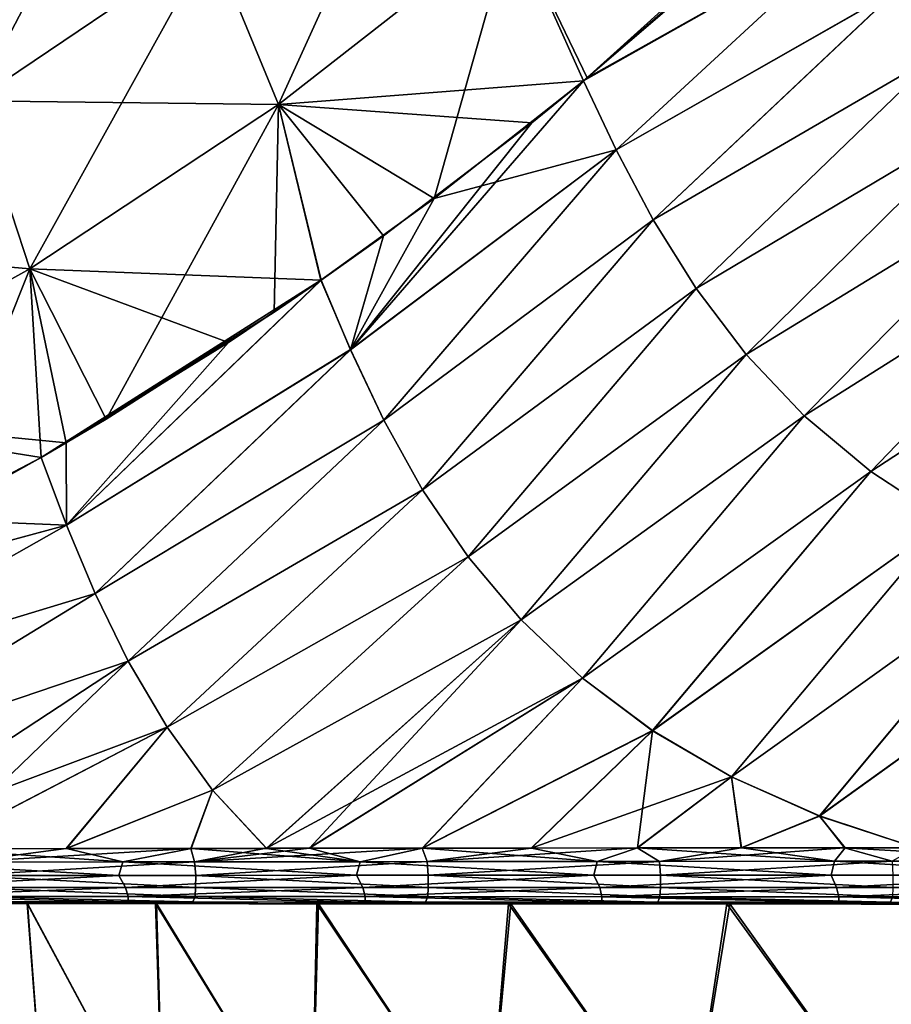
# Model space of a CAD drawing. Header units: metres. Extents: x -155 to 25, y -152 to 27.
# Tile 95 of 124: x -19.03 to -11.01, y -108.48 to -99.42. Entities that reach past the tile are written whole.
import ezdxf

# ---------------------------------------------------------------- set-up
doc = ezdxf.new("R2010")
doc.units = ezdxf.units.M
doc.layers.add('solid_12_401_052_XXX', color=7, linetype='CONTINUOUS')

msp = doc.modelspace()

# ---------------------------------------------------------------- linework, layer by layer
at = {"layer": 'solid_12_401_052_XXX'}
for points in [[(-17.265942, -98.701775, -21.052038), (-15.220328, -97.068886, -21.097473), (-16.646986, -100.204414, -21.157515)], [(-15.220328, -97.068886, -21.097473), (-14.497856, -98.52504, -21.20446), (-16.646986, -100.204414, -21.157515)], [(-19.948229, -98.619324, -20.817322), (-17.881622, -97.192459, -20.864485), (-19.441757, -100.170845, -21.001883)], [(-17.881622, -97.192459, -20.864485), (-17.265942, -98.701775, -21.052038), (-19.441757, -100.170845, -21.001883)], [(-13.841894, -99.987221, 21.232075), (-11.60707, -97.969971, 21.277224), (-13.009735, -99.275703, 21.249008)], [(-11.29946, -98.551544, 21.278318), (-11.60707, -97.969971, 21.277224), (-13.841894, -99.987221, 21.232075)], [(-16.647001, -100.204277, 21.161097), (-14.497866, -98.524879, 21.208052), (-17.265907, -98.701599, 21.055616)], [(-13.841894, -99.987221, 21.232075), (-14.497866, -98.524879, 21.208052), (-16.647001, -100.204277, 21.161097)], [(-15.214381, -101.067802, -21.203854), (-16.646986, -100.204414, -21.157515), (-14.497856, -98.52504, -21.20446)], [(-13.842391, -99.987595, -21.232065), (-15.214381, -101.067802, -21.203854), (-14.497856, -98.52504, -21.20446)], [(-13.841894, -99.987221, 21.232075), (-13.009735, -99.275703, 21.249008), (-14.497866, -98.524879, 21.208052)], [(-13.806572, -99.957878, -21.232798), (-13.842391, -99.987595, -21.232065), (-14.497856, -98.52504, -21.20446)], [(-12.464868, -98.785034, -21.260019), (-13.806572, -99.957878, -21.232798), (-14.497856, -98.52504, -21.20446)], [(-11.29925, -98.551781, -21.278318), (-13.842391, -99.987595, -21.232065), (-13.806572, -99.957878, -21.232798)], [(-11.29925, -98.551781, -21.278318), (-13.541573, -100.620216, -21.233904), (-13.842391, -99.987595, -21.232065)], [(-11.29946, -98.551544, 21.278318), (-13.841894, -99.987221, 21.232075), (-13.541734, -100.62011, 21.233902)], [(-11.29925, -98.551781, -21.278318), (-13.806572, -99.957878, -21.232798), (-12.464868, -98.785034, -21.260019)], [(-11.29946, -98.551544, 21.278318), (-13.541734, -100.62011, 21.233902), (-10.95384, -99.144478, 21.276415)], [(-10.953581, -99.14476, -21.276415), (-13.541573, -100.620216, -21.233904), (-11.29925, -98.551781, -21.278318)], [(-19.44174, -100.1707, 21.005451), (-17.265907, -98.701599, 21.055616), (-19.948195, -98.619171, 20.820887)], [(-19.441757, -100.170845, -21.001883), (-17.265942, -98.701775, -21.052038), (-18.932507, -101.714699, -21.106094)], [(-16.647001, -100.204277, 21.161097), (-17.265907, -98.701599, 21.055616), (-19.44174, -100.1707, 21.005451)], [(-17.265942, -98.701775, -21.052038), (-16.646986, -100.204414, -21.157515), (-18.932507, -101.714699, -21.106094)], [(-10.95384, -99.144478, 21.276415), (-13.541734, -100.62011, 21.233902), (-13.201185, -101.263046, 21.233383)], [(-10.953581, -99.14476, -21.276415), (-13.20098, -101.263214, -21.233383), (-13.541573, -100.620216, -21.233904)], [(-10.95384, -99.144478, 21.276415), (-13.201185, -101.263046, 21.233383), (-10.558075, -99.72908, 21.273993)], [(-10.557753, -99.729393, -21.273991), (-13.20098, -101.263214, -21.233383), (-10.953581, -99.14476, -21.276415)], [(-10.558075, -99.72908, 21.273993), (-13.201185, -101.263046, 21.233383), (-12.80614, -101.895584, 21.233679)], [(-10.557753, -99.729393, -21.273991), (-12.805879, -101.89579, -21.233681), (-13.20098, -101.263214, -21.233383)], [(-10.558075, -99.72908, 21.273993), (-12.80614, -101.895584, 21.233679), (-10.103701, -100.289818, 21.272388)], [(-10.103302, -100.290146, -21.272388), (-12.805879, -101.89579, -21.233681), (-10.557753, -99.729393, -21.273991)], [(-14.315827, -100.372902, 21.22237), (-13.841894, -99.987221, 21.232075), (-16.647001, -100.204277, 21.161097)], [(-15.985728, -102.458252, 21.184732), (-13.841894, -99.987221, 21.232075), (-14.315827, -100.372902, 21.22237)], [(-13.541734, -100.62011, 21.233902), (-13.841894, -99.987221, 21.232075), (-15.985728, -102.458252, 21.184732)], [(-13.541573, -100.620216, -21.233904), (-15.214381, -101.067802, -21.203854), (-13.842391, -99.987595, -21.232065)], [(-18.932529, -101.714577, 21.109667), (-19.44174, -100.1707, 21.005451), (-21.728254, -101.468346, 20.950863)], [(-19.441757, -100.170845, -21.001883), (-18.932507, -101.714699, -21.106094), (-21.333952, -103.048126, -21.05052)], [(-18.932529, -101.714577, 21.109667), (-16.647001, -100.204277, 21.161097), (-19.44174, -100.1707, 21.005451)], [(-16.255314, -101.817673, 21.182217), (-16.647001, -100.204277, 21.161097), (-18.932529, -101.714577, 21.109667)], [(-18.232845, -103.09761, -21.140564), (-18.932507, -101.714699, -21.106094), (-16.646986, -100.204414, -21.157515)], [(-16.685997, -102.111961, -21.173204), (-18.232845, -103.09761, -21.140564), (-16.646986, -100.204414, -21.157515)], [(-16.256027, -101.818199, -21.182201), (-16.685997, -102.111961, -21.173204), (-16.646986, -100.204414, -21.157515)], [(-15.679908, -101.410072, 21.194202), (-14.315827, -100.372902, 21.22237), (-16.647001, -100.204277, 21.161097)], [(-16.255314, -101.817673, 21.182217), (-15.679908, -101.410072, 21.194202), (-16.647001, -100.204277, 21.161097)], [(-15.214381, -101.067802, -21.203854), (-16.256027, -101.818199, -21.182201), (-16.646986, -100.204414, -21.157515)], [(-10.103701, -100.289818, 21.272388), (-12.80614, -101.895584, 21.233679), (-12.34597, -102.501251, 21.236599)], [(-10.103302, -100.290146, -21.272388), (-12.345638, -102.501495, -21.236603), (-12.805879, -101.89579, -21.233681)], [(-10.103701, -100.289818, 21.272388), (-12.34597, -102.501251, 21.236599), (-9.584054, -100.813255, 21.272375)], [(-9.583567, -100.813591, -21.272375), (-12.345638, -102.501495, -21.236603), (-10.103302, -100.290146, -21.272388)], [(-15.985728, -102.458252, 21.184732), (-14.315827, -100.372902, 21.22237), (-15.679908, -101.410072, 21.194202)], [(-13.541734, -100.62011, 21.233902), (-15.985728, -102.458252, 21.184732), (-15.678742, -103.106522, 21.185587)], [(-15.985656, -102.458122, -21.184734), (-15.214381, -101.067802, -21.203854), (-13.541573, -100.620216, -21.233904)], [(-15.678687, -103.106361, -21.185589), (-15.985656, -102.458122, -21.184734), (-13.541573, -100.620216, -21.233904)], [(-13.201185, -101.263046, 21.233383), (-13.541734, -100.62011, 21.233902), (-15.678742, -103.106522, 21.185587)], [(-15.678687, -103.106361, -21.185589), (-13.541573, -100.620216, -21.233904), (-13.20098, -101.263214, -21.233383)], [(-9.584054, -100.813255, 21.272375), (-12.34597, -102.501251, 21.236599), (-11.812205, -103.065842, 21.243261)], [(-9.583567, -100.813591, -21.272375), (-11.811787, -103.066093, -21.243267), (-12.345638, -102.501495, -21.236603)], [(-9.584054, -100.813255, 21.272375), (-11.812205, -103.065842, 21.243261), (-8.995464, -101.289505, 21.273802)], [(-8.994875, -101.289841, -21.273804), (-11.811787, -103.066093, -21.243267), (-9.583567, -100.813591, -21.272375)], [(-15.985656, -102.458122, -21.184734), (-16.256027, -101.818199, -21.182201), (-15.214381, -101.067802, -21.203854)], [(-13.201185, -101.263046, 21.233383), (-15.678742, -103.106522, 21.185587), (-15.321732, -103.746162, 21.188055)], [(-15.321699, -103.745979, -21.188057), (-15.678687, -103.106361, -21.185589), (-13.20098, -101.263214, -21.233383)], [(-12.80614, -101.895584, 21.233679), (-13.201185, -101.263046, 21.233383), (-15.321732, -103.746162, 21.188055)], [(-15.321699, -103.745979, -21.188057), (-13.20098, -101.263214, -21.233383), (-12.805879, -101.89579, -21.233681)], [(-8.995464, -101.289505, 21.273802), (-11.812205, -103.065842, 21.243261), (-11.199944, -103.578865, 21.253679)], [(-8.994875, -101.289841, -21.273804), (-11.199425, -103.579124, -21.253687), (-11.811787, -103.066093, -21.243267)], [(-8.995464, -101.289505, 21.273802), (-11.199944, -103.578865, 21.253679), (-8.335824, -101.710541, 21.27606)], [(-8.335122, -101.710846, -21.276062), (-11.199425, -103.579124, -21.253687), (-8.994875, -101.289841, -21.273804)], [(-21.333986, -103.048019, 21.054085), (-18.932529, -101.714577, 21.109667), (-21.728254, -101.468346, 20.950863)], [(-15.985728, -102.458252, 21.184732), (-15.679908, -101.410072, 21.194202), (-16.255314, -101.817673, 21.182217)], [(-18.600487, -103.316216, 21.132744), (-18.932529, -101.714577, 21.109667), (-21.333986, -103.048019, 21.054085)], [(-19.854832, -104.019485, -21.105888), (-21.333952, -103.048126, -21.05052), (-18.932507, -101.714699, -21.106094)], [(-18.827959, -103.448555, -21.127895), (-19.854832, -104.019485, -21.105888), (-18.932507, -101.714699, -21.106094)], [(-17.106548, -102.390839, 21.164373), (-16.255314, -101.817673, 21.182217), (-18.932529, -101.714577, 21.109667)], [(-18.600487, -103.316216, 21.132744), (-17.106548, -102.390839, 21.164373), (-18.932529, -101.714577, 21.109667)], [(-18.232845, -103.09761, -21.140564), (-18.827959, -103.448555, -21.127895), (-18.932507, -101.714699, -21.106094)], [(-8.335824, -101.710541, 21.27606), (-11.199944, -103.578865, 21.253679), (-10.506164, -104.03183, 21.267298)], [(-8.335122, -101.710846, -21.276062), (-10.505529, -104.032082, -21.267309), (-11.199425, -103.579124, -21.253687)], [(-16.256027, -101.818199, -21.182201), (-18.827959, -103.448555, -21.127895), (-16.685997, -102.111961, -21.173204)], [(-18.596498, -104.071251, -21.130926), (-18.827959, -103.448555, -21.127895), (-16.256027, -101.818199, -21.182201)], [(-18.596621, -104.071327, 21.130922), (-16.255314, -101.817673, 21.182217), (-17.106548, -102.390839, 21.164373)], [(-15.985728, -102.458252, 21.184732), (-16.255314, -101.817673, 21.182217), (-18.596621, -104.071327, 21.130922)], [(-18.596498, -104.071251, -21.130926), (-16.256027, -101.818199, -21.182201), (-15.985656, -102.458122, -21.184734)], [(-12.80614, -101.895584, 21.233679), (-15.321732, -103.746162, 21.188055), (-14.903686, -104.362839, 21.194157)], [(-14.903683, -104.362633, -21.194157), (-15.321699, -103.745979, -21.188057), (-12.805879, -101.89579, -21.233681)], [(-12.34597, -102.501251, 21.236599), (-12.80614, -101.895584, 21.233679), (-14.903686, -104.362839, 21.194157)], [(-14.903683, -104.362633, -21.194157), (-12.805879, -101.89579, -21.233681), (-12.345638, -102.501495, -21.236603)], [(-16.685997, -102.111961, -21.173204), (-18.827959, -103.448555, -21.127895), (-18.232845, -103.09761, -21.140564)], [(-18.596621, -104.071327, 21.130922), (-17.106548, -102.390839, 21.164373), (-18.600487, -103.316216, 21.132744)], [(-15.985728, -102.458252, 21.184732), (-18.596621, -104.071327, 21.130922), (-18.333115, -104.699982, 21.132782)], [(-18.333, -104.699883, -21.132786), (-18.596498, -104.071251, -21.130926), (-15.985656, -102.458122, -21.184734)], [(-15.678742, -103.106522, 21.185587), (-15.985728, -102.458252, 21.184732), (-18.333115, -104.699982, 21.132782)], [(-18.333, -104.699883, -21.132786), (-15.985656, -102.458122, -21.184734), (-15.678687, -103.106361, -21.185589)], [(-12.34597, -102.501251, 21.236599), (-14.903686, -104.362839, 21.194157), (-14.415381, -104.943817, 21.205324)], [(-14.415416, -104.943596, -21.205322), (-14.903683, -104.362633, -21.194157), (-12.345638, -102.501495, -21.236603)], [(-14.415416, -104.943596, -21.205322), (-12.345638, -102.501495, -21.236603), (-11.811787, -103.066093, -21.243267)], [(-11.812205, -103.065842, 21.243261), (-12.34597, -102.501251, 21.236599), (-14.415381, -104.943817, 21.205324)], [(-18.82975, -103.449577, 21.127857), (-18.600487, -103.316216, 21.132744), (-21.333986, -103.048019, 21.054085)], [(-20.166636, -104.184486, 21.099173), (-18.82975, -103.449577, 21.127857), (-21.333986, -103.048019, 21.054085)], [(-15.678742, -103.106522, 21.185587), (-18.333115, -104.699982, 21.132782), (-18.027859, -105.322929, 21.13645)], [(-18.027758, -105.322807, -21.136452), (-18.333, -104.699883, -21.132786), (-15.678687, -103.106361, -21.185589)], [(-15.321732, -103.746162, 21.188055), (-15.678742, -103.106522, 21.185587), (-18.027859, -105.322929, 21.13645)], [(-18.027758, -105.322807, -21.136452), (-15.678687, -103.106361, -21.185589), (-15.321699, -103.745979, -21.188057)], [(-13.851077, -105.479309, -21.22193), (-14.415416, -104.943596, -21.205322), (-11.811787, -103.066093, -21.243267)], [(-11.812205, -103.065842, 21.243261), (-14.415381, -104.943817, 21.205324), (-13.850999, -105.479538, 21.221935)], [(-13.851077, -105.479309, -21.22193), (-11.811787, -103.066093, -21.243267), (-11.199425, -103.579124, -21.253687)], [(-11.199944, -103.578865, 21.253679), (-11.812205, -103.065842, 21.243261), (-13.850999, -105.479538, 21.221935)], [(-18.596621, -104.071327, 21.130922), (-18.600487, -103.316216, 21.132744), (-18.82975, -103.449577, 21.127857)], [(-21.539621, -104.868965, 21.06941), (-18.82975, -103.449577, 21.127857), (-20.166636, -104.184486, 21.099173)], [(-18.596621, -104.071327, 21.130922), (-18.82975, -103.449577, 21.127857), (-21.539621, -104.868965, 21.06941)], [(-18.596498, -104.071251, -21.130926), (-19.854832, -104.019485, -21.105888), (-18.827959, -103.448555, -21.127895)], [(-13.206503, -105.961731, -21.243841), (-13.851077, -105.479309, -21.22193), (-11.199425, -103.579124, -21.253687)], [(-11.199944, -103.578865, 21.253679), (-13.850999, -105.479538, 21.221935), (-13.206372, -105.96196, 21.243849)], [(-13.206503, -105.961731, -21.243841), (-11.199425, -103.579124, -21.253687), (-10.505529, -104.032082, -21.267309)], [(-10.506164, -104.03183, 21.267298), (-11.199944, -103.578865, 21.253679), (-13.206372, -105.96196, 21.243849)], [(-15.321732, -103.746162, 21.188055), (-18.027859, -105.322929, 21.13645), (-17.670427, -105.92878, 21.143978)], [(-17.670341, -105.928635, -21.143978), (-18.027758, -105.322807, -21.136452), (-15.321699, -103.745979, -21.188057)], [(-14.903686, -104.362839, 21.194157), (-15.321732, -103.746162, 21.188055), (-17.670427, -105.92878, 21.143978)], [(-17.670341, -105.928635, -21.143978), (-15.321699, -103.745979, -21.188057), (-14.903683, -104.362633, -21.194157)], [(-18.596498, -104.071251, -21.130926), (-21.541483, -104.869911, -21.06937), (-19.854832, -104.019485, -21.105888)], [(-12.4803, -106.385429, -21.270098), (-13.206503, -105.961731, -21.243841), (-10.505529, -104.032082, -21.267309)], [(-10.506164, -104.03183, 21.267298), (-13.206372, -105.96196, 21.243849), (-12.48011, -106.385651, 21.270107)], [(-12.4803, -106.385429, -21.270098), (-10.505529, -104.032082, -21.267309), (-9.730017, -104.419601, -21.282722)], [(-9.73078, -104.419373, 21.282709), (-10.506164, -104.03183, 21.267298), (-12.48011, -106.385651, 21.270107)], [(-21.294939, -105.598282, -21.073376), (-21.541483, -104.869911, -21.06937), (-18.596498, -104.071251, -21.130926)], [(-18.596621, -104.071327, 21.130922), (-21.539621, -104.868965, 21.06941), (-21.295097, -105.598351, 21.073374)], [(-18.333115, -104.699982, 21.132782), (-18.596621, -104.071327, 21.130922), (-21.295097, -105.598351, 21.073374)], [(-21.294939, -105.598282, -21.073376), (-18.596498, -104.071251, -21.130926), (-18.333, -104.699883, -21.132786)], [(-14.903686, -104.362839, 21.194157), (-17.670427, -105.92878, 21.143978), (-17.252226, -106.507607, 21.156826)], [(-17.252161, -106.507446, -21.156826), (-17.670341, -105.928635, -21.143978), (-14.903683, -104.362633, -21.194157)], [(-14.415381, -104.943817, 21.205324), (-14.903686, -104.362839, 21.194157), (-17.252226, -106.507607, 21.156826)], [(-17.252161, -106.507446, -21.156826), (-14.903683, -104.362633, -21.194157), (-14.415416, -104.943596, -21.205322)], [(-11.672606, -106.746391, -21.299294), (-12.4803, -106.385429, -21.270098), (-9.730017, -104.419601, -21.282722)], [(-9.73078, -104.419373, 21.282709), (-12.48011, -106.385651, 21.270107), (-11.672351, -106.746605, 21.299307)], [(-11.672606, -106.746391, -21.299294), (-9.730017, -104.419601, -21.282722), (-8.874464, -104.738075, -21.298071)], [(-8.875363, -104.737885, 21.298058), (-9.73078, -104.419373, 21.282709), (-11.672351, -106.746605, 21.299307)], [(-18.333115, -104.699982, 21.132782), (-21.295097, -105.598351, 21.073374), (-21.011366, -106.333145, 21.076853)], [(-21.011219, -106.333054, -21.076857), (-21.294939, -105.598282, -21.073376), (-18.333, -104.699883, -21.132786)], [(-18.027859, -105.322929, 21.13645), (-18.333115, -104.699982, 21.132782), (-21.011366, -106.333145, 21.076853)], [(-21.011219, -106.333054, -21.076857), (-18.333, -104.699883, -21.132786), (-18.027758, -105.322807, -21.136452)], [(-11.672606, -106.746391, -21.299294), (-8.874464, -104.738075, -21.298071), (-10.782835, -107.03788, -21.329317)], [(-8.875363, -104.737885, 21.298058), (-11.672351, -106.746605, 21.299307), (-10.78247, -107.038017, 21.32933)], [(-14.415381, -104.943817, 21.205324), (-17.252226, -106.507607, 21.156826), (-16.755449, -107.043839, 21.17601)], [(-17.252161, -106.507446, -21.156826), (-14.415416, -104.943596, -21.205322), (-16.755463, -107.043701, -21.176008)], [(-13.851077, -105.479309, -21.22193), (-16.755463, -107.043701, -21.176008), (-14.415416, -104.943596, -21.205322)], [(-14.415381, -104.943817, 21.205324), (-16.755449, -107.043839, 21.17601), (-16.360498, -107.04361, 21.186132)], [(-13.850999, -105.479538, 21.221935), (-14.415381, -104.943817, 21.205324), (-16.360498, -107.04361, 21.186132)], [(-18.027859, -105.322929, 21.13645), (-21.011366, -106.333145, 21.076853), (-20.65803, -107.048981, 21.084566)], [(-21.011219, -106.333054, -21.076857), (-18.027758, -105.322807, -21.136452), (-20.657875, -107.048843, -21.084568)], [(-18.027859, -105.322929, 21.13645), (-20.65803, -107.048981, 21.084566), (-19.819059, -107.049141, 21.102957)], [(-17.670341, -105.928635, -21.143978), (-20.657875, -107.048843, -21.084568), (-18.027758, -105.322807, -21.136452)], [(-17.670427, -105.92878, 21.143978), (-18.027859, -105.322929, 21.13645), (-19.819059, -107.049141, 21.102957)], [(-13.851077, -105.479309, -21.22193), (-16.364407, -107.04348, -21.186029), (-16.755463, -107.043701, -21.176008)], [(-13.851077, -105.479309, -21.22193), (-15.325283, -107.04232, -21.213257), (-16.364407, -107.04348, -21.186029)], [(-13.850999, -105.479538, 21.221935), (-16.360498, -107.04361, 21.186132), (-15.320956, -107.04245, 21.213375)], [(-13.206503, -105.961731, -21.243841), (-15.325283, -107.04232, -21.213257), (-13.851077, -105.479309, -21.22193)], [(-13.206372, -105.96196, 21.243849), (-13.850999, -105.479538, 21.221935), (-15.320956, -107.04245, 21.213375)], [(-17.670341, -105.928635, -21.143978), (-19.821747, -107.049011, -21.102898), (-20.657875, -107.048843, -21.084568)], [(-17.670341, -105.928635, -21.143978), (-18.600266, -107.046288, -21.130781), (-19.821747, -107.049011, -21.102898)], [(-17.670427, -105.92878, 21.143978), (-19.819059, -107.049141, 21.102957), (-18.597157, -107.046417, 21.130856)], [(-17.252161, -106.507446, -21.156826), (-18.600266, -107.046288, -21.130781), (-17.670341, -105.928635, -21.143978)], [(-17.252226, -106.507607, 21.156826), (-17.670427, -105.92878, 21.143978), (-18.597157, -107.046417, 21.130856)], [(-13.206503, -105.961731, -21.243841), (-14.324303, -107.040955, -21.240019), (-15.325283, -107.04232, -21.213257)], [(-13.206372, -105.96196, 21.243849), (-15.320956, -107.04245, 21.213375), (-14.319533, -107.041084, 21.240149)], [(-12.4803, -106.385429, -21.270098), (-14.324303, -107.040955, -21.240019), (-13.206503, -105.961731, -21.243841)], [(-13.206372, -105.96196, 21.243849), (-14.319533, -107.041084, 21.240149), (-13.343871, -107.039986, 21.266157)], [(-12.48011, -106.385651, 21.270107), (-13.206372, -105.96196, 21.243849), (-13.343871, -107.039986, 21.266157)], [(-12.4803, -106.385429, -21.270098), (-13.349115, -107.039856, -21.266014), (-14.324303, -107.040955, -21.240019)], [(-12.4803, -106.385429, -21.270098), (-12.392899, -107.0392, -21.290886), (-13.349115, -107.039856, -21.266014)], [(-12.48011, -106.385651, 21.270107), (-13.343871, -107.039986, 21.266157), (-12.387139, -107.03933, 21.291037)], [(-11.672606, -106.746391, -21.299294), (-12.392899, -107.0392, -21.290886), (-12.4803, -106.385429, -21.270098)], [(-11.672351, -106.746605, 21.299307), (-12.48011, -106.385651, 21.270107), (-12.387139, -107.03933, 21.291037)], [(-17.252161, -106.507446, -21.156826), (-17.45294, -107.045761, -21.15851), (-18.600266, -107.046288, -21.130781)], [(-17.252226, -106.507607, 21.156826), (-18.597157, -107.046417, 21.130856), (-17.449436, -107.045898, 21.158598)], [(-17.252161, -106.507446, -21.156826), (-16.755463, -107.043701, -21.176008), (-17.45294, -107.045761, -21.15851)], [(-17.252226, -106.507607, 21.156826), (-17.449436, -107.045898, 21.158598), (-16.755449, -107.043839, 21.17601)], [(-11.672606, -106.746391, -21.299294), (-11.441827, -107.038277, -21.314299), (-12.392899, -107.0392, -21.290886)], [(-11.672351, -106.746605, 21.299307), (-12.387139, -107.03933, 21.291037), (-11.435484, -107.038406, 21.314453)], [(-11.672606, -106.746391, -21.299294), (-10.782835, -107.03788, -21.329317), (-11.441827, -107.038277, -21.314299)], [(-11.672351, -106.746605, 21.299307), (-11.435484, -107.038406, 21.314453), (-10.78247, -107.038017, 21.32933)], [(-19.819059, -107.049141, 21.102957), (-20.262049, -107.170784, 21.080303), (-18.079439, -107.168861, 21.130779)], [(-19.556921, -107.170128, -21.096251), (-19.821747, -107.049011, -21.102898), (-18.600266, -107.046288, -21.130781)], [(-18.597157, -107.046417, 21.130856), (-19.819059, -107.049141, 21.102957), (-18.079439, -107.168861, 21.130779)], [(-19.556921, -107.170128, -21.096251), (-18.600266, -107.046288, -21.130781), (-17.45294, -107.045761, -21.15851)], [(-17.417675, -107.16803, -21.146795), (-19.556921, -107.170128, -21.096251), (-17.45294, -107.045761, -21.15851)], [(-17.449436, -107.045898, 21.158598), (-18.597157, -107.046417, 21.130856), (-18.079439, -107.168861, 21.130779)], [(-17.449436, -107.045898, 21.158598), (-18.079439, -107.168861, 21.130779), (-15.895925, -107.166481, 21.185368)], [(-17.417675, -107.16803, -21.146795), (-17.45294, -107.045761, -21.15851), (-16.755463, -107.043701, -21.176008)], [(-16.755449, -107.043839, 21.17601), (-17.449436, -107.045898, 21.158598), (-15.895925, -107.166481, 21.185368)], [(-17.417675, -107.16803, -21.146795), (-16.364407, -107.04348, -21.186029), (-15.325283, -107.04232, -21.213257)], [(-15.27877, -107.16571, -21.201813), (-17.417675, -107.16803, -21.146795), (-15.325283, -107.04232, -21.213257)], [(-17.417675, -107.16803, -21.146795), (-16.755463, -107.043701, -21.176008), (-16.364407, -107.04348, -21.186029)], [(-16.360498, -107.04361, 21.186132), (-16.755449, -107.043839, 21.17601), (-15.895925, -107.166481, 21.185368)], [(-15.320956, -107.04245, 21.213375), (-16.360498, -107.04361, 21.186132), (-15.895925, -107.166481, 21.185368)], [(-15.320956, -107.04245, 21.213375), (-15.895925, -107.166481, 21.185368), (-13.715081, -107.164375, 21.244637)], [(-15.27877, -107.16571, -21.201813), (-15.325283, -107.04232, -21.213257), (-14.324303, -107.040955, -21.240019)], [(-14.319533, -107.041084, 21.240149), (-15.320956, -107.04245, 21.213375), (-13.715081, -107.164375, 21.244637)], [(-15.27877, -107.16571, -21.201813), (-14.324303, -107.040955, -21.240019), (-13.349115, -107.039856, -21.266014)], [(-13.142239, -107.163803, -21.260239), (-15.27877, -107.16571, -21.201813), (-13.349115, -107.039856, -21.266014)], [(-13.343871, -107.039986, 21.266157), (-14.319533, -107.041084, 21.240149), (-13.715081, -107.164375, 21.244637)], [(-13.343871, -107.039986, 21.266157), (-13.715081, -107.164375, 21.244637), (-11.533828, -107.162895, 21.301819)], [(-13.142239, -107.163803, -21.260239), (-13.349115, -107.039856, -21.266014), (-12.392899, -107.0392, -21.290886)], [(-12.387139, -107.03933, 21.291037), (-13.343871, -107.039986, 21.266157), (-11.533828, -107.162895, 21.301819)], [(-13.142239, -107.163803, -21.260239), (-12.392899, -107.0392, -21.290886), (-11.441827, -107.038277, -21.314299)], [(-11.004274, -107.162514, -21.314262), (-13.142239, -107.163803, -21.260239), (-11.441827, -107.038277, -21.314299)], [(-11.435484, -107.038406, 21.314453), (-12.387139, -107.03933, 21.291037), (-11.533828, -107.162895, 21.301819)], [(-11.435484, -107.038406, 21.314453), (-11.533828, -107.162895, 21.301819), (-9.349299, -107.162064, 21.347059)], [(-11.004274, -107.162514, -21.314262), (-11.441827, -107.038277, -21.314299), (-10.782835, -107.03788, -21.329317)], [(-10.78247, -107.038017, 21.32933), (-11.435484, -107.038406, 21.314453), (-9.349299, -107.162064, 21.347059)], [(-20.300785, -107.293976, 21.031082), (-18.115023, -107.292931, 21.082069), (-20.262049, -107.170784, 21.080303)], [(-18.115023, -107.292931, 21.082069), (-18.079439, -107.168861, 21.130779), (-20.262049, -107.170784, 21.080303)], [(-19.547949, -107.293571, -21.048267), (-19.556921, -107.170128, -21.096251), (-17.417675, -107.16803, -21.146795)], [(-17.408167, -107.292366, -21.099289), (-19.547949, -107.293571, -21.048267), (-17.417675, -107.16803, -21.146795)], [(-18.115023, -107.292931, 21.082069), (-15.928091, -107.291489, 21.137011), (-18.079439, -107.168861, 21.130779)], [(-15.928091, -107.291489, 21.137011), (-15.895925, -107.166481, 21.185368), (-18.079439, -107.168861, 21.130779)], [(-17.408167, -107.292366, -21.099289), (-17.417675, -107.16803, -21.146795), (-15.27877, -107.16571, -21.201813)], [(-15.269395, -107.290955, -21.154631), (-17.408167, -107.292366, -21.099289), (-15.27877, -107.16571, -21.201813)], [(-15.928091, -107.291489, 21.137011), (-13.74577, -107.290237, 21.196602), (-15.895925, -107.166481, 21.185368)], [(-13.74577, -107.290237, 21.196602), (-13.715081, -107.164375, 21.244637), (-15.895925, -107.166481, 21.185368)], [(-15.269395, -107.290955, -21.154631), (-15.27877, -107.16571, -21.201813), (-13.142239, -107.163803, -21.260239)], [(-13.134611, -107.289856, -21.21336), (-15.269395, -107.290955, -21.154631), (-13.142239, -107.163803, -21.260239)], [(-13.74577, -107.290237, 21.196602), (-11.562902, -107.28949, 21.254391), (-13.715081, -107.164375, 21.244637)], [(-11.562902, -107.28949, 21.254391), (-11.533828, -107.162895, 21.301819), (-13.715081, -107.164375, 21.244637)], [(-13.134611, -107.289856, -21.21336), (-13.142239, -107.163803, -21.260239), (-11.004274, -107.162514, -21.314262)], [(-10.997602, -107.289261, -21.267811), (-13.134611, -107.289856, -21.21336), (-11.004274, -107.162514, -21.314262)], [(-11.562902, -107.28949, 21.254391), (-9.375499, -107.28923, 21.300371), (-11.533828, -107.162895, 21.301819)], [(-9.375499, -107.28923, 21.300371), (-9.349299, -107.162064, 21.347059), (-11.533828, -107.162895, 21.301819)], [(-20.236053, -107.403854, 20.949945), (-18.115023, -107.292931, 21.082069), (-20.300785, -107.293976, 21.031082)], [(-20.236053, -107.403854, 20.949945), (-18.053705, -107.403725, 21.001009), (-18.115023, -107.292931, 21.082069)], [(-17.408344, -107.403511, -21.016762), (-19.547949, -107.293571, -21.048267), (-17.408167, -107.292366, -21.099289)], [(-18.053705, -107.403725, 21.001009), (-15.928091, -107.291489, 21.137011), (-18.115023, -107.292931, 21.082069)], [(-18.053705, -107.403725, 21.001009), (-15.870512, -107.403297, 21.056137), (-15.928091, -107.291489, 21.137011)], [(-15.269334, -107.403084, -21.072262), (-17.408344, -107.403511, -21.016762), (-17.408167, -107.292366, -21.099289)], [(-15.269334, -107.403084, -21.072262), (-17.408167, -107.292366, -21.099289), (-15.269395, -107.290955, -21.154631)], [(-15.870512, -107.403297, 21.056137), (-13.74577, -107.290237, 21.196602), (-15.928091, -107.291489, 21.137011)], [(-15.870512, -107.403297, 21.056137), (-13.692627, -107.403008, 21.115812), (-13.74577, -107.290237, 21.196602)], [(-13.134837, -107.402885, -21.1311), (-15.269395, -107.290955, -21.154631), (-13.134611, -107.289856, -21.21336)], [(-13.134837, -107.402885, -21.1311), (-15.269334, -107.403084, -21.072262), (-15.269395, -107.290955, -21.154631)], [(-13.692627, -107.403008, 21.115812), (-11.562902, -107.28949, 21.254391), (-13.74577, -107.290237, 21.196602)], [(-13.692627, -107.403008, 21.115812), (-11.513865, -107.403076, 21.173391), (-11.562902, -107.28949, 21.254391)], [(-10.997834, -107.403038, -21.185595), (-13.134837, -107.402885, -21.1311), (-13.134611, -107.289856, -21.21336)], [(-10.997834, -107.403038, -21.185595), (-13.134611, -107.289856, -21.21336), (-10.997602, -107.289261, -21.267811)], [(-11.513865, -107.403076, 21.173391), (-9.375499, -107.28923, 21.300371), (-11.562902, -107.28949, 21.254391)], [(-11.513865, -107.403076, 21.173391), (-9.330451, -107.403458, 21.21896), (-9.375499, -107.28923, 21.300371)], [(-17.408344, -107.403511, -21.016762), (-19.54875, -107.403755, -20.965639), (-19.547949, -107.293571, -21.048267)], [(-20.211441, -107.486885, 20.840759), (-18.053705, -107.403725, 21.001009), (-20.236053, -107.403854, 20.949945)], [(-20.211441, -107.486885, 20.840759), (-18.030439, -107.487503, 20.891499), (-18.053705, -107.403725, 21.001009)], [(-17.413511, -107.487526, -20.906496), (-19.554216, -107.486977, -20.855639), (-19.54875, -107.403755, -20.965639)], [(-17.413511, -107.487526, -20.906496), (-19.54875, -107.403755, -20.965639), (-17.408344, -107.403511, -21.016762)], [(-18.030439, -107.487503, 20.891499), (-15.870512, -107.403297, 21.056137), (-18.053705, -107.403725, 21.001009)], [(-18.030439, -107.487503, 20.891499), (-15.849048, -107.487953, 20.946527), (-15.870512, -107.403297, 21.056137)], [(-15.27424, -107.487961, -20.961922), (-17.413511, -107.487526, -20.906496), (-17.408344, -107.403511, -21.016762)], [(-15.27424, -107.487961, -20.961922), (-17.408344, -107.403511, -21.016762), (-15.269334, -107.403084, -21.072262)], [(-15.849048, -107.487953, 20.946527), (-13.692627, -107.403008, 21.115812), (-15.870512, -107.403297, 21.056137)], [(-15.849048, -107.487953, 20.946527), (-13.672294, -107.488464, 21.006098), (-13.692627, -107.403008, 21.115812)], [(-13.138859, -107.488503, -21.020639), (-15.27424, -107.487961, -20.961922), (-15.269334, -107.403084, -21.072262)], [(-13.138859, -107.488503, -21.020639), (-15.269334, -107.403084, -21.072262), (-13.134837, -107.402885, -21.1311)], [(-13.672294, -107.488464, 21.006098), (-11.513865, -107.403076, 21.173391), (-13.692627, -107.403008, 21.115812)], [(-13.672294, -107.488464, 21.006098), (-11.494655, -107.489182, 21.063272), (-11.513865, -107.403076, 21.173391)], [(-11.001326, -107.48925, -21.074831), (-13.138859, -107.488503, -21.020639), (-13.134837, -107.402885, -21.1311)], [(-11.001326, -107.48925, -21.074831), (-13.134837, -107.402885, -21.1311), (-10.997834, -107.403038, -21.185595)], [(-11.494655, -107.489182, 21.063272), (-9.330451, -107.403458, 21.21896), (-11.513865, -107.403076, 21.173391)], [(-11.494655, -107.489182, 21.063272), (-9.313418, -107.490044, 21.108334), (-9.330451, -107.403458, 21.21896)], [(-20.442392, -107.550926, 20.590797), (-18.489902, -107.551979, 20.634289), (-20.210548, -107.535965, 20.717567)], [(-18.959229, -107.551682, 7.830749), (-18.489902, -107.551979, 20.634289), (-20.442392, -107.550926, 20.590797)], [(-18.959229, -107.551682, 7.830749), (-20.442392, -107.550926, 20.590797), (-19.818001, -107.551208, 5.295844)], [(-18.029825, -107.537018, 20.76778), (-18.030439, -107.487503, 20.891499), (-20.211441, -107.486885, 20.840759)], [(-20.210548, -107.535965, 20.717567), (-18.029825, -107.537018, 20.76778), (-20.211441, -107.486885, 20.840759)], [(-18.489902, -107.551979, 20.634289), (-18.029825, -107.537018, 20.76778), (-20.210548, -107.535965, 20.717567)], [(-19.818001, -107.551208, 5.295844), (-19.563086, -109.890564, 5.020404), (-18.779711, -109.890564, 7.430971)], [(-18.959229, -107.551682, 7.830749), (-19.818001, -107.551208, 5.295844), (-18.779711, -109.890564, 7.430971)], [(-18.953789, -107.551636, -7.843955), (-19.815708, -107.551178, -5.304404), (-19.297085, -107.551407, -20.616001)], [(-18.780455, -109.890564, -7.429095), (-19.815708, -107.551178, -5.304404), (-18.953789, -107.551636, -7.843955)], [(-19.563587, -109.890564, -5.018449), (-19.815708, -107.551178, -5.304404), (-18.780455, -109.890564, -7.429095)], [(-17.434849, -107.537178, -20.782112), (-19.576332, -107.536156, -20.731741), (-19.554216, -107.486977, -20.855639)], [(-19.297085, -107.551407, -20.616001), (-19.576332, -107.536156, -20.731741), (-17.434849, -107.537178, -20.782112)], [(-17.434849, -107.537178, -20.782112), (-19.554216, -107.486977, -20.855639), (-17.413511, -107.487526, -20.906496)], [(-18.095697, -107.552055, -20.643467), (-19.297085, -107.551407, -20.616001), (-17.434849, -107.537178, -20.782112)], [(-18.953789, -107.551636, -7.843955), (-19.297085, -107.551407, -20.616001), (-18.095697, -107.552055, -20.643467)], [(-17.777542, -107.55233, 10.232187), (-18.489902, -107.551979, 20.634289), (-18.959229, -107.551682, 7.830749)], [(-18.959229, -107.551682, 7.830749), (-18.779711, -109.890564, 7.430971), (-17.70039, -109.890564, 9.724348)], [(-17.777542, -107.55233, 10.232187), (-18.959229, -107.551682, 7.830749), (-17.70039, -109.890564, 9.724348)], [(-17.767881, -107.552269, -10.249028), (-18.953789, -107.551636, -7.843955), (-18.095697, -107.552055, -20.643467)], [(-17.701363, -109.890564, -9.722579), (-18.953789, -107.551636, -7.843955), (-17.767881, -107.552269, -10.249028)], [(-18.780455, -109.890564, -7.429095), (-18.953789, -107.551636, -7.843955), (-17.701363, -109.890564, -9.722579)], [(-18.489902, -107.551979, 20.634289), (-16.598938, -107.553001, 20.681757), (-18.029825, -107.537018, 20.76778)], [(-17.777542, -107.55233, 10.232187), (-16.598938, -107.553001, 20.681757), (-18.489902, -107.551979, 20.634289)], [(-16.919523, -107.552689, -20.672718), (-18.095697, -107.552055, -20.643467), (-17.434849, -107.537178, -20.782112)], [(-17.767881, -107.552269, -10.249028), (-18.095697, -107.552055, -20.643467), (-16.919523, -107.552689, -20.672718)], [(-15.849235, -107.538025, 20.822474), (-15.849048, -107.487953, 20.946527), (-18.030439, -107.487503, 20.891499)], [(-18.029825, -107.537018, 20.76778), (-15.849235, -107.538025, 20.822474), (-18.030439, -107.487503, 20.891499)], [(-16.598938, -107.553001, 20.681757), (-15.849235, -107.538025, 20.822474), (-18.029825, -107.537018, 20.76778)], [(-16.293226, -107.553139, 12.459013), (-16.598938, -107.553001, 20.681757), (-17.777542, -107.55233, 10.232187)], [(-17.777542, -107.55233, 10.232187), (-17.70039, -109.890564, 9.724348), (-16.342144, -109.890564, 11.864366)], [(-16.293226, -107.553139, 12.459013), (-17.777542, -107.55233, 10.232187), (-16.342144, -109.890564, 11.864366)], [(-16.278589, -107.553062, -12.478158), (-17.767881, -107.552269, -10.249028), (-16.919523, -107.552689, -20.672718)], [(-16.34333, -109.890564, -11.862733), (-17.767881, -107.552269, -10.249028), (-16.278589, -107.553062, -12.478158)], [(-17.701363, -109.890564, -9.722579), (-17.767881, -107.552269, -10.249028), (-16.34333, -109.890564, -11.862733)], [(-15.294502, -107.538162, -20.83724), (-17.434849, -107.537178, -20.782112), (-17.413511, -107.487526, -20.906496)], [(-16.919523, -107.552689, -20.672718), (-17.434849, -107.537178, -20.782112), (-15.294502, -107.538162, -20.83724)], [(-15.294502, -107.538162, -20.83724), (-17.413511, -107.487526, -20.906496), (-15.27424, -107.487961, -20.961922)], [(-15.770155, -107.553314, -20.703299), (-16.919523, -107.552689, -20.672718), (-15.294502, -107.538162, -20.83724)], [(-16.278589, -107.553062, -12.478158), (-16.919523, -107.552689, -20.672718), (-15.770155, -107.553314, -20.703299)], [(-16.598938, -107.553001, 20.681757), (-14.770325, -107.553993, 20.730253), (-15.849235, -107.538025, 20.822474)], [(-16.293226, -107.553139, 12.459013), (-14.770325, -107.553993, 20.730253), (-16.598938, -107.553001, 20.681757)], [(-16.34333, -109.890564, -11.862733), (-16.278589, -107.553062, -12.478158), (-14.727774, -109.890564, -13.815804)], [(-16.293226, -107.553139, 12.459013), (-16.342144, -109.890564, 11.864366), (-14.726392, -109.890564, 13.817276)], [(-14.531824, -107.5541, 14.473116), (-14.770325, -107.553993, 20.730253), (-16.293226, -107.553139, 12.459013)], [(-14.531824, -107.5541, 14.473116), (-16.293226, -107.553139, 12.459013), (-14.726392, -109.890564, 13.817276)], [(-16.278589, -107.553062, -12.478158), (-15.770155, -107.553314, -20.703299), (-14.64577, -107.553925, -20.733656)], [(-14.510875, -107.554016, -14.494056), (-16.278589, -107.553062, -12.478158), (-14.64577, -107.553925, -20.733656)], [(-14.727774, -109.890564, -13.815804), (-16.278589, -107.553062, -12.478158), (-14.510875, -107.554016, -14.494056)], [(-15.849235, -107.538025, 20.822474), (-13.671492, -107.53904, 20.881781), (-15.849048, -107.487953, 20.946527)], [(-14.770325, -107.553993, 20.730253), (-13.671492, -107.53904, 20.881781), (-15.849235, -107.538025, 20.822474)], [(-13.671492, -107.53904, 20.881781), (-13.672294, -107.488464, 21.006098), (-15.849048, -107.487953, 20.946527)], [(-14.64577, -107.553925, -20.733656), (-15.770155, -107.553314, -20.703299), (-15.294502, -107.538162, -20.83724)], [(-13.156507, -107.539177, -20.895704), (-15.294502, -107.538162, -20.83724), (-15.27424, -107.487961, -20.961922)], [(-14.64577, -107.553925, -20.733656), (-15.294502, -107.538162, -20.83724), (-13.156507, -107.539177, -20.895704)], [(-13.156507, -107.539177, -20.895704), (-15.27424, -107.487961, -20.961922), (-13.138859, -107.488503, -21.020639)], [(-14.770325, -107.553993, 20.730253), (-12.99952, -107.554955, 20.775183), (-13.671492, -107.53904, 20.881781)], [(-14.531824, -107.5541, 14.473116), (-12.99952, -107.554955, 20.775183), (-14.770325, -107.553993, 20.730253)], [(-14.727774, -109.890564, -13.815804), (-14.510875, -107.554016, -14.494056), (-12.880171, -109.890564, -15.550992)], [(-14.531824, -107.5541, 14.473116), (-14.726392, -109.890564, 13.817276), (-12.878616, -109.890564, 15.552279)], [(-13.544479, -107.55452, -20.762224), (-14.64577, -107.553925, -20.733656), (-13.156507, -107.539177, -20.895704)], [(-14.510875, -107.554016, -14.494056), (-14.64577, -107.553925, -20.733656), (-13.544479, -107.55452, -20.762224)], [(-12.523066, -107.555191, 16.240608), (-12.99952, -107.554955, 20.775183), (-14.531824, -107.5541, 14.473116)], [(-12.523066, -107.555191, 16.240608), (-14.531824, -107.5541, 14.473116), (-12.878616, -109.890564, 15.552279)], [(-12.494746, -107.555099, -16.262339), (-14.510875, -107.554016, -14.494056), (-13.544479, -107.55452, -20.762224)], [(-12.880171, -109.890564, -15.550992), (-14.510875, -107.554016, -14.494056), (-12.494746, -107.555099, -16.262339)], [(-11.493209, -107.540123, 20.938496), (-11.494655, -107.489182, 21.063272), (-13.672294, -107.488464, 21.006098)], [(-13.671492, -107.53904, 20.881781), (-11.493209, -107.540123, 20.938496), (-13.672294, -107.488464, 21.006098)], [(-12.99952, -107.554955, 20.775183), (-11.493209, -107.540123, 20.938496), (-13.671492, -107.53904, 20.881781)], [(-12.46552, -107.555099, -20.788988), (-13.544479, -107.55452, -20.762224), (-13.156507, -107.539177, -20.895704)], [(-12.494746, -107.555099, -16.262339), (-13.544479, -107.55452, -20.762224), (-12.46552, -107.555099, -20.788988)], [(-11.017311, -107.540245, -20.949526), (-13.156507, -107.539177, -20.895704), (-13.138859, -107.488503, -21.020639)], [(-12.46552, -107.555099, -20.788988), (-13.156507, -107.539177, -20.895704), (-11.017311, -107.540245, -20.949526)], [(-11.017311, -107.540245, -20.949526), (-13.138859, -107.488503, -21.020639), (-11.001326, -107.48925, -21.074831)], [(-12.99952, -107.554955, 20.775183), (-11.287021, -107.555878, 20.818998), (-11.493209, -107.540123, 20.938496)], [(-12.523066, -107.555191, 16.240608), (-11.287021, -107.555878, 20.818998), (-12.99952, -107.554955, 20.775183)], [(-12.880171, -109.890564, -15.550992), (-12.494746, -107.555099, -16.262339), (-10.829661, -109.890564, -17.040932)], [(-12.523066, -107.555191, 16.240608), (-12.878616, -109.890564, 15.552279), (-10.827957, -109.890564, 17.042013)], [(-10.300737, -107.556404, 17.731668), (-11.287021, -107.555878, 20.818998), (-12.523066, -107.555191, 16.240608)], [(-10.300737, -107.556404, 17.731668), (-12.523066, -107.555191, 16.240608), (-10.827957, -109.890564, 17.042013)], [(-12.494746, -107.555099, -16.262339), (-12.46552, -107.555099, -20.788988), (-11.410211, -107.555672, -20.815468)], [(-12.494746, -107.555099, -16.262339), (-11.410211, -107.555672, -20.815468), (-10.377955, -107.556229, -20.83935)], [(-10.264973, -107.556305, -17.752386), (-12.494746, -107.555099, -16.262339), (-10.377955, -107.556229, -20.83935)], [(-10.829661, -109.890564, -17.040932), (-12.494746, -107.555099, -16.262339), (-10.264973, -107.556305, -17.752386)], [(-11.410211, -107.555672, -20.815468), (-12.46552, -107.555099, -20.788988), (-11.017311, -107.540245, -20.949526)], [(-9.313266, -107.541245, 20.983076), (-9.313418, -107.490044, 21.108334), (-11.494655, -107.489182, 21.063272)], [(-11.493209, -107.540123, 20.938496), (-9.313266, -107.541245, 20.983076), (-11.494655, -107.489182, 21.063272)], [(-9.632261, -107.55677, 20.853783), (-9.313266, -107.541245, 20.983076), (-11.493209, -107.540123, 20.938496)], [(-11.287021, -107.555878, 20.818998), (-9.632261, -107.55677, 20.853783), (-11.493209, -107.540123, 20.938496)], [(-10.377955, -107.556229, -20.83935), (-11.410211, -107.555672, -20.815468), (-11.017311, -107.540245, -20.949526)], [(-10.300737, -107.556404, 17.731668), (-9.632261, -107.55677, 20.853783), (-11.287021, -107.555878, 20.818998)], [(-8.876771, -107.541351, -20.98962), (-11.017311, -107.540245, -20.949526), (-11.001326, -107.48925, -21.074831)], [(-10.377955, -107.556229, -20.83935), (-11.017311, -107.540245, -20.949526), (-8.876771, -107.541351, -20.98962)]]:
    msp.add_3dface(points, dxfattribs=at)

doc.saveas('drawing.dxf')
